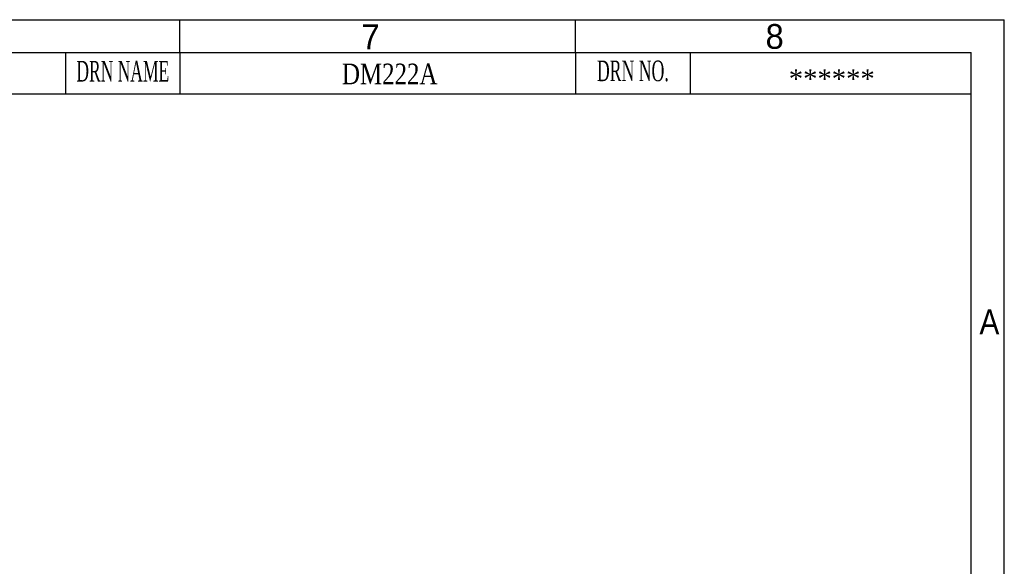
# Model space of a CAD drawing. Header units: millimetres. Extents: x 861 to 1254, y -31 to 249.
# Tile 41 of 41: x 1133 to 1253, y 183 to 249. Entities that reach past the tile are written whole.
import ezdxf
from ezdxf.enums import TextEntityAlignment as Align

# ---------------------------------------------------------------- set-up
doc = ezdxf.new("R2010")
doc.units = ezdxf.units.MM
doc.header["$LTSCALE"] = 32.67
doc.layers.get('0').update_dxf_attribs({"linetype": 'CONTINUOUS'})
doc.layers.add('文字線性', color=7, linetype='CONTINUOUS', lineweight=25)
doc.styles.get("Standard").update_dxf_attribs({"font": 'times.ttf', "width": 0.8})
doc.styles.add('TEXTSTYLE_0', font='txt', dxfattribs={"width": 0.8})
doc.styles.add('型式1', font='times.ttf')

msp = doc.modelspace()

# ---------------------------------------------------------------- linework, layer by layer
at = {"color": 7, "linetype": 'Continuous', "lineweight": 30}
for p, q in [((860.87, 248.896), (1252.87, 248.896)), ((1152.87, 244.896), (1152.87, 248.896)), ((1200.87, 244.896), (1200.87, 248.896)), ((1252.87, -27.104), (1252.87, 248.896)), ((864.87, 244.896), (1248.87, 244.896)), ((1248.87, -23.104), (1248.87, 244.896))]:
    msp.add_line(p, q, dxfattribs=at)
at = {"color": 2, "linetype": 'Continuous', "lineweight": 30}
for p, q in [((1138.995, 244.896), (1138.995, 239.896)), ((1152.87, 244.896), (1152.87, 239.896)), ((1200.87, 244.896), (1200.87, 239.896)), ((1214.745, 244.896), (1214.745, 239.896)), ((1111.245, 239.896), (1248.87, 239.896))]:
    msp.add_line(p, q, dxfattribs=at)

# ---------------------------------------------------------------- texts
at = {"color": 2, "linetype": 'Continuous', "lineweight": 30, "style": 'TEXTSTYLE_0'}
for s, width, p, p2 in [('7', 1.1, (1174.887, 245.315), (1177.087, 245.315)), ('8', 1.1, (1223.91, 245.363), (1226.11, 245.363)), ('A', 1.2, (1249.863, 210.735), (1252.263, 210.735))]:
    msp.add_text(s, height=3, dxfattribs=dict(at, width=width)).set_placement(p, p2, align=Align.FIT)
at = {"color": 2, "linetype": 'Continuous', "lineweight": 30}
for s, width, p, p2 in [('DRN NAME', 0.574832, (1140.303, 241.396), (1151.562, 241.396)), ('DRN NO.', 0.582509, (1203.447, 241.438), (1212.168, 241.438))]:
    msp.add_text(s, height=2.5, dxfattribs=dict(at, width=width)).set_placement(p, p2, align=Align.FIT)
at = {"color": 2, "linetype": 'Continuous', "insert": (1178.315, 243.564), "char_height": 2.5, "width": 36.34, "attachment_point": 2, "line_spacing_factor": 0.9}
msp.add_mtext('DM222A', dxfattribs=at)
at = {"layer": '文字線性', "color": 2, "insert": (1226.727, 242.881), "char_height": 2.3, "attachment_point": 1, "style": '型式1'}
msp.add_mtext('******', dxfattribs=at)

doc.saveas('drawing.dxf')
